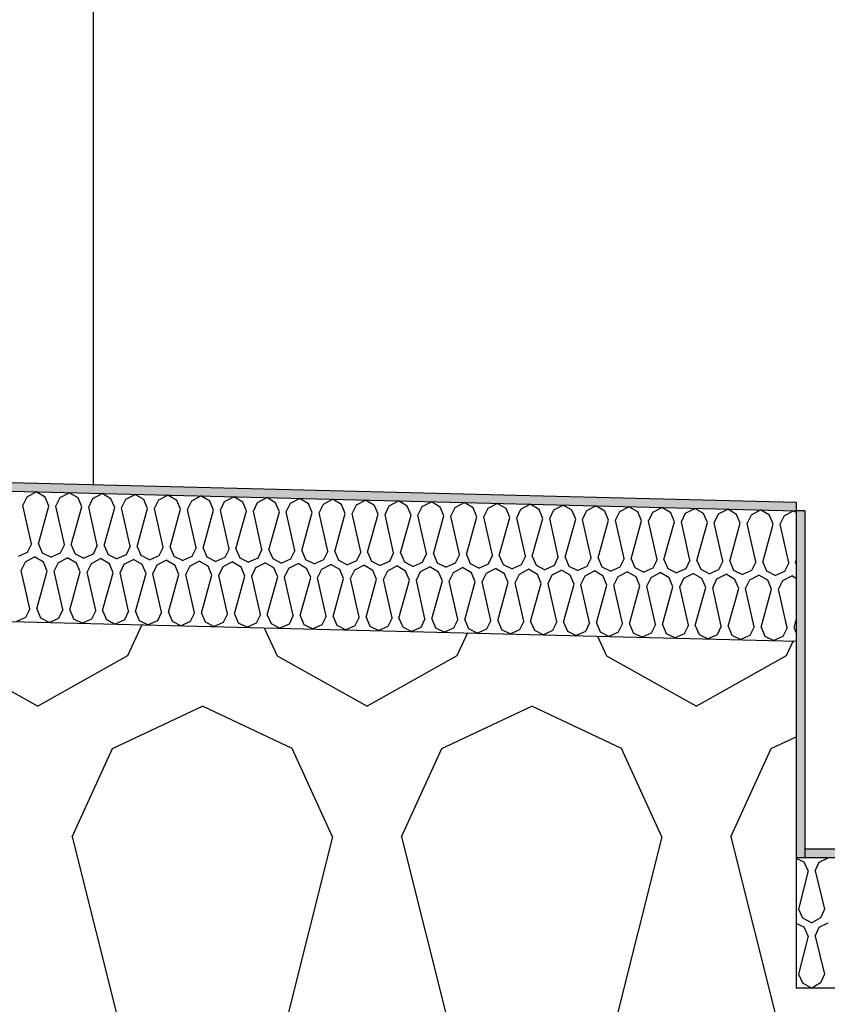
# Model space of a CAD drawing. Header units: millimetres. Extents: x -74465 to -41950, y 1470 to 14690.
# Tile 117 of 132: x -55585 to -55399, y 10431 to 10658. Entities that reach past the tile are written whole.
import ezdxf

# ---------------------------------------------------------------- set-up
doc = ezdxf.new("R2010")
doc.units = ezdxf.units.MM
doc.header["$LTSCALE"] = 0.5
doc.header["$MEASUREMENT"] = 0
doc.linetypes.add('PLINE', pattern=[0])
for name, color, linetype in [('232- Ikke-bærende yttervegger(Nye konstruksjoner)', 7, 'Continuous'), ('26-- Yttertak (Skravur)(Nye konstruksjoner)', 7, 'Continuous'), ('26-- Yttertak(Nye konstruksjoner)', 7, 'Continuous'), ('262- Taktekking (Skravur)(Nye konstruksjoner)', 7, 'Continuous'), ('262- Taktekking(Nye konstruksjoner)', 7, 'Continuous')]:
    doc.layers.add(name, color=color, linetype=linetype)

# ---------------------------------------------------------------- blocks, each defined once
blk = doc.blocks.new('*X2')
at = {"layer": '262- Taktekking (Skravur)(Nye konstruksjoner)', "linetype": 'PLINE'}
for p, q in [((-55404.76, 10464.02), (-55406.57, 10464.88)), ((-55403.83, 10461.99), (-55404.76, 10464.02)), ((-55402.24, 10461.99), (-55401.31, 10464.02)), ((-55401.31, 10464.02), (-55399.24, 10465)), ((-55403.83, 10461.99), (-55406.03, 10453.19)), ((-55402.24, 10461.99), (-55400.04, 10453.19)), ((-55406.03, 10453.19), (-55405.11, 10451.16)), ((-55400.04, 10453.19), (-55400.96, 10451.16)), ((-55404.76, 10449.02), (-55406.57, 10449.88)), ((-55405.11, 10451.16), (-55403.03, 10450)), ((-55400.96, 10451.16), (-55403.03, 10450)), ((-55401.31, 10449.02), (-55399.24, 10450)), ((-55403.83, 10446.99), (-55404.76, 10449.02)), ((-55402.24, 10446.99), (-55401.31, 10449.02)), ((-55403.83, 10446.99), (-55406.03, 10438.19)), ((-55402.24, 10446.99), (-55400.04, 10438.19)), ((-55406.03, 10438.19), (-55405.11, 10436.16)), ((-55400.04, 10438.19), (-55400.96, 10436.16)), ((-55405.11, 10436.16), (-55403.03, 10435)), ((-55400.96, 10436.16), (-55403.03, 10435))]:
    blk.add_line(p, q, dxfattribs=at)
blk = doc.blocks.new('*X3')
at = {"layer": '26-- Yttertak (Skravur)(Nye konstruksjoner)', "linetype": 'PLINE'}
for p, q in [((-55557.35, 10518.77), (-55560.63, 10511.56)), ((-55529.15, 10518.06), (-55526.19, 10511.56)), ((-55482.32, 10516.89), (-55484.75, 10511.56)), ((-55452.4, 10516.15), (-55450.31, 10511.56)), ((-55407.3, 10515.02), (-55408.87, 10511.56)), ((-55602.07, 10511.56), (-55581.35, 10500)), ((-55560.63, 10511.56), (-55581.35, 10500)), ((-55526.19, 10511.56), (-55505.47, 10500)), ((-55484.75, 10511.56), (-55505.47, 10500)), ((-55450.31, 10511.56), (-55429.59, 10500)), ((-55408.87, 10511.56), (-55429.59, 10500)), ((-55564.13, 10490.19), (-55543.41, 10500)), ((-55522.69, 10490.19), (-55543.41, 10500)), ((-55488.25, 10490.19), (-55467.53, 10500)), ((-55446.81, 10490.19), (-55467.53, 10500)), ((-55412.37, 10490.19), (-55406.57, 10492.94)), ((-55573.38, 10469.87), (-55564.13, 10490.19)), ((-55513.44, 10469.87), (-55522.69, 10490.19)), ((-55497.5, 10469.87), (-55488.25, 10490.19)), ((-55437.56, 10469.87), (-55446.81, 10490.19)), ((-55421.62, 10469.87), (-55412.37, 10490.19)), ((-55573.38, 10469.87), (-55551.38, 10381.88)), ((-55513.44, 10469.87), (-55535.44, 10381.88)), ((-55497.5, 10469.87), (-55475.5, 10381.88)), ((-55437.56, 10469.87), (-55459.56, 10381.88)), ((-55421.62, 10469.87), (-55399.62, 10381.88))]:
    blk.add_line(p, q, dxfattribs=at)
blk = doc.blocks.new('*X6')
at = {"layer": '262- Taktekking (Skravur)(Nye konstruksjoner)', "linetype": 'PLINE'}
for p, q in [((-55583.78, 10548.28), (-55581.68, 10549.39)), ((-55579.64, 10548.18), (-55581.68, 10549.39)), ((-55584.76, 10546.27), (-55583.78, 10548.28)), ((-55578.76, 10546.12), (-55579.64, 10548.18)), ((-55577.17, 10546.08), (-55576.2, 10548.09)), ((-55576.2, 10548.09), (-55574.09, 10549.2)), ((-55572.05, 10547.99), (-55574.09, 10549.2)), ((-55571.18, 10545.93), (-55572.05, 10547.99)), ((-55569.59, 10545.9), (-55568.61, 10547.9)), ((-55568.61, 10547.9), (-55566.51, 10549.01)), ((-55564.47, 10547.8), (-55566.51, 10549.01)), ((-55563.59, 10545.75), (-55564.47, 10547.8)), ((-55562, 10545.71), (-55561.02, 10547.71)), ((-55561.02, 10547.71), (-55558.92, 10548.82)), ((-55556.88, 10547.61), (-55558.92, 10548.82)), ((-55556.01, 10545.56), (-55556.88, 10547.61)), ((-55554.41, 10545.52), (-55553.44, 10547.52)), ((-55553.44, 10547.52), (-55551.34, 10548.63)), ((-55549.3, 10547.42), (-55551.34, 10548.63)), ((-55548.42, 10545.37), (-55549.3, 10547.42)), ((-55546.83, 10545.33), (-55545.85, 10547.33)), ((-55545.85, 10547.33), (-55543.75, 10548.44)), ((-55541.71, 10547.23), (-55543.75, 10548.44)), ((-55540.84, 10545.18), (-55541.71, 10547.23)), ((-55539.24, 10545.14), (-55538.27, 10547.14)), ((-55538.27, 10547.14), (-55536.17, 10548.25)), ((-55534.12, 10547.04), (-55536.17, 10548.25)), ((-55530.68, 10546.96), (-55528.58, 10548.06)), ((-55526.54, 10546.85), (-55528.58, 10548.06)), ((-55523.1, 10546.77), (-55521, 10547.87)), ((-55518.95, 10546.66), (-55521, 10547.87)), ((-55515.51, 10546.58), (-55513.41, 10547.68)), ((-55511.37, 10546.47), (-55513.41, 10547.68)), ((-55507.93, 10546.39), (-55505.83, 10547.49)), ((-55503.78, 10546.28), (-55505.83, 10547.49)), ((-55500.34, 10546.2), (-55498.24, 10547.3)), ((-55496.2, 10546.09), (-55498.24, 10547.3)), ((-55492.75, 10546.01), (-55490.65, 10547.11)), ((-55488.61, 10545.9), (-55490.65, 10547.11)), ((-55582.78, 10537.42), (-55584.76, 10546.27)), ((-55581.18, 10537.38), (-55578.76, 10546.12)), ((-55575.19, 10537.23), (-55577.17, 10546.08)), ((-55573.6, 10537.19), (-55571.18, 10545.93)), ((-55567.61, 10537.04), (-55569.59, 10545.9)), ((-55566.01, 10537), (-55563.59, 10545.75)), ((-55560.02, 10536.85), (-55562, 10545.71)), ((-55558.43, 10536.81), (-55556.01, 10545.56)), ((-55552.43, 10536.66), (-55554.41, 10545.52)), ((-55550.84, 10536.62), (-55548.42, 10545.37)), ((-55544.85, 10536.47), (-55546.83, 10545.33)), ((-55543.26, 10536.44), (-55540.84, 10545.18)), ((-55537.26, 10536.29), (-55539.24, 10545.14)), ((-55535.67, 10536.25), (-55533.25, 10544.99)), ((-55533.25, 10544.99), (-55534.12, 10547.04)), ((-55531.66, 10544.95), (-55530.68, 10546.96)), ((-55529.68, 10536.1), (-55531.66, 10544.95)), ((-55525.67, 10544.8), (-55526.54, 10546.85)), ((-55524.07, 10544.76), (-55523.1, 10546.77)), ((-55518.08, 10544.61), (-55518.95, 10546.66)), ((-55516.49, 10544.57), (-55515.51, 10546.58)), ((-55510.49, 10544.42), (-55511.37, 10546.47)), ((-55508.9, 10544.38), (-55507.93, 10546.39)), ((-55502.91, 10544.23), (-55503.78, 10546.28)), ((-55501.32, 10544.19), (-55500.34, 10546.2)), ((-55495.32, 10544.04), (-55496.2, 10546.09)), ((-55493.73, 10544), (-55492.75, 10546.01)), ((-55487.74, 10543.85), (-55488.61, 10545.9)), ((-55486.14, 10543.81), (-55485.17, 10545.82)), ((-55485.17, 10545.82), (-55483.07, 10546.92)), ((-55481.03, 10545.71), (-55483.07, 10546.92)), ((-55480.15, 10543.66), (-55481.03, 10545.71)), ((-55478.56, 10543.62), (-55477.58, 10545.63)), ((-55477.58, 10545.63), (-55475.48, 10546.73)), ((-55473.44, 10545.52), (-55475.48, 10546.73)), ((-55472.57, 10543.47), (-55473.44, 10545.52)), ((-55470.97, 10543.43), (-55470, 10545.44)), ((-55470, 10545.44), (-55467.9, 10546.54)), ((-55465.85, 10545.33), (-55467.9, 10546.54)), ((-55464.98, 10543.28), (-55465.85, 10545.33)), ((-55463.39, 10543.24), (-55462.41, 10545.25)), ((-55462.41, 10545.25), (-55460.31, 10546.35)), ((-55458.27, 10545.14), (-55460.31, 10546.35)), ((-55457.4, 10543.09), (-55458.27, 10545.14)), ((-55455.8, 10543.05), (-55454.83, 10545.06)), ((-55454.83, 10545.06), (-55452.73, 10546.16)), ((-55450.68, 10544.96), (-55452.73, 10546.16)), ((-55449.81, 10542.9), (-55450.68, 10544.96)), ((-55448.22, 10542.86), (-55447.24, 10544.87)), ((-55447.24, 10544.87), (-55445.14, 10545.97)), ((-55443.1, 10544.77), (-55445.14, 10545.97)), ((-55439.66, 10544.68), (-55437.56, 10545.78)), ((-55435.51, 10544.58), (-55437.56, 10545.78)), ((-55432.07, 10544.49), (-55429.97, 10545.59)), ((-55427.93, 10544.39), (-55429.97, 10545.59)), ((-55424.48, 10544.3), (-55422.38, 10545.4)), ((-55420.34, 10544.2), (-55422.38, 10545.4)), ((-55416.9, 10544.11), (-55414.8, 10545.22)), ((-55412.76, 10544.01), (-55414.8, 10545.22)), ((-55409.31, 10543.92), (-55407.21, 10545.03)), ((-55406.57, 10544.65), (-55407.21, 10545.03)), ((-55528.08, 10536.06), (-55525.67, 10544.8)), ((-55522.09, 10535.91), (-55524.07, 10544.76)), ((-55520.5, 10535.87), (-55518.08, 10544.61)), ((-55514.51, 10535.72), (-55516.49, 10544.57)), ((-55512.91, 10535.68), (-55510.49, 10544.42)), ((-55506.92, 10535.53), (-55508.9, 10544.38)), ((-55505.33, 10535.49), (-55502.91, 10544.23)), ((-55499.34, 10535.34), (-55501.32, 10544.19)), ((-55497.74, 10535.3), (-55495.32, 10544.04)), ((-55491.75, 10535.15), (-55493.73, 10544)), ((-55490.16, 10535.11), (-55487.74, 10543.85)), ((-55484.17, 10534.96), (-55486.14, 10543.81)), ((-55482.57, 10534.92), (-55480.15, 10543.66)), ((-55476.58, 10534.77), (-55478.56, 10543.62)), ((-55474.99, 10534.73), (-55472.57, 10543.47)), ((-55468.99, 10534.58), (-55470.97, 10543.43)), ((-55467.4, 10534.54), (-55464.98, 10543.28)), ((-55461.41, 10534.39), (-55463.39, 10543.24)), ((-55459.81, 10534.35), (-55457.4, 10543.09)), ((-55453.82, 10534.2), (-55455.8, 10543.05)), ((-55452.23, 10534.16), (-55449.81, 10542.9)), ((-55446.24, 10534.01), (-55448.22, 10542.86)), ((-55444.64, 10533.97), (-55442.22, 10542.71)), ((-55442.22, 10542.71), (-55443.1, 10544.77)), ((-55440.63, 10542.67), (-55439.66, 10544.68)), ((-55438.65, 10533.82), (-55440.63, 10542.67)), ((-55434.64, 10542.52), (-55435.51, 10544.58)), ((-55433.05, 10542.48), (-55432.07, 10544.49)), ((-55427.05, 10542.33), (-55427.93, 10544.39)), ((-55425.46, 10542.29), (-55424.48, 10544.3)), ((-55419.47, 10542.14), (-55420.34, 10544.2)), ((-55417.87, 10542.1), (-55416.9, 10544.11)), ((-55411.88, 10541.95), (-55412.76, 10544.01)), ((-55410.29, 10541.91), (-55409.31, 10543.92)), ((-55437.06, 10533.78), (-55434.64, 10542.52)), ((-55431.07, 10533.63), (-55433.05, 10542.48)), ((-55429.47, 10533.59), (-55427.05, 10542.33)), ((-55423.48, 10533.44), (-55425.46, 10542.29)), ((-55421.89, 10533.4), (-55419.47, 10542.14)), ((-55415.9, 10533.25), (-55417.87, 10542.1)), ((-55414.3, 10533.21), (-55411.88, 10541.95)), ((-55408.31, 10533.06), (-55410.29, 10541.91)), ((-55582.78, 10537.42), (-55583.75, 10535.41)), ((-55581.18, 10537.38), (-55580.31, 10535.33)), ((-55575.19, 10537.23), (-55576.17, 10535.23)), ((-55573.6, 10537.19), (-55572.72, 10535.14)), ((-55567.61, 10537.04), (-55568.58, 10535.04)), ((-55566.01, 10537), (-55565.14, 10534.95)), ((-55560.02, 10536.85), (-55561, 10534.85)), ((-55558.43, 10536.81), (-55557.55, 10534.76)), ((-55552.43, 10536.66), (-55553.41, 10534.66)), ((-55550.84, 10536.62), (-55549.97, 10534.57)), ((-55544.85, 10536.47), (-55545.82, 10534.47)), ((-55543.26, 10536.44), (-55542.38, 10534.38)), ((-55537.26, 10536.29), (-55538.24, 10534.28)), ((-55535.67, 10536.25), (-55534.8, 10534.19)), ((-55529.68, 10536.1), (-55530.65, 10534.09)), ((-55528.08, 10536.06), (-55527.21, 10534)), ((-55522.09, 10535.91), (-55523.07, 10533.9)), ((-55520.5, 10535.87), (-55519.63, 10533.81)), ((-55583.75, 10535.41), (-55585.85, 10534.49)), ((-55584.16, 10533.29), (-55582.06, 10534.39)), ((-55580.01, 10533.18), (-55582.06, 10534.39)), ((-55580.31, 10535.33), (-55578.26, 10534.3)), ((-55576.17, 10535.23), (-55578.26, 10534.3)), ((-55576.57, 10533.1), (-55574.47, 10534.2)), ((-55572.43, 10532.99), (-55574.47, 10534.2)), ((-55572.72, 10535.14), (-55570.68, 10534.11)), ((-55568.58, 10535.04), (-55570.68, 10534.11)), ((-55568.98, 10532.91), (-55566.88, 10534.01)), ((-55564.84, 10532.8), (-55566.88, 10534.01)), ((-55565.14, 10534.95), (-55563.09, 10533.92)), ((-55561, 10534.85), (-55563.09, 10533.92)), ((-55561.4, 10532.72), (-55559.3, 10533.82)), ((-55557.26, 10532.61), (-55559.3, 10533.82)), ((-55557.55, 10534.76), (-55555.51, 10533.73)), ((-55553.41, 10534.66), (-55555.51, 10533.73)), ((-55553.81, 10532.53), (-55551.71, 10533.63)), ((-55549.67, 10532.43), (-55551.71, 10533.63)), ((-55549.97, 10534.57), (-55547.92, 10533.54)), ((-55545.82, 10534.47), (-55547.92, 10533.54)), ((-55542.38, 10534.38), (-55540.33, 10533.35)), ((-55538.24, 10534.28), (-55540.33, 10533.35)), ((-55534.8, 10534.19), (-55532.75, 10533.16)), ((-55530.65, 10534.09), (-55532.75, 10533.16)), ((-55527.21, 10534), (-55525.16, 10532.97)), ((-55523.07, 10533.9), (-55525.16, 10532.97)), ((-55519.63, 10533.81), (-55517.58, 10532.78)), ((-55515.48, 10533.71), (-55517.58, 10532.78)), ((-55514.51, 10535.72), (-55515.48, 10533.71)), ((-55512.91, 10535.68), (-55512.04, 10533.62)), ((-55512.04, 10533.62), (-55509.99, 10532.59)), ((-55507.9, 10533.52), (-55509.99, 10532.59)), ((-55506.92, 10535.53), (-55507.9, 10533.52)), ((-55505.33, 10535.49), (-55504.45, 10533.43)), ((-55499.34, 10535.34), (-55500.31, 10533.33)), ((-55497.74, 10535.3), (-55496.87, 10533.24)), ((-55491.75, 10535.15), (-55492.73, 10533.14)), ((-55490.16, 10535.11), (-55489.28, 10533.05)), ((-55484.17, 10534.96), (-55485.14, 10532.95)), ((-55482.57, 10534.92), (-55481.7, 10532.86)), ((-55476.58, 10534.77), (-55477.55, 10532.76)), ((-55474.99, 10534.73), (-55474.11, 10532.67)), ((-55468.99, 10534.58), (-55469.97, 10532.57)), ((-55467.4, 10534.54), (-55466.53, 10532.48)), ((-55461.41, 10534.39), (-55462.38, 10532.38)), ((-55459.81, 10534.35), (-55458.94, 10532.29)), ((-55453.82, 10534.2), (-55454.8, 10532.19)), ((-55452.23, 10534.16), (-55451.36, 10532.11)), ((-55446.24, 10534.01), (-55447.21, 10532)), ((-55444.64, 10533.97), (-55443.77, 10531.92)), ((-55438.65, 10533.82), (-55439.63, 10531.81)), ((-55437.06, 10533.78), (-55436.18, 10531.73)), ((-55431.07, 10533.63), (-55432.04, 10531.62)), ((-55429.47, 10533.59), (-55428.6, 10531.54)), ((-55406.72, 10533.02), (-55406.57, 10533.54)), ((-55585.13, 10531.28), (-55584.16, 10533.29)), ((-55583.15, 10522.43), (-55585.13, 10531.28)), ((-55579.14, 10531.13), (-55580.01, 10533.18)), ((-55577.55, 10531.09), (-55576.57, 10533.1)), ((-55571.55, 10530.94), (-55572.43, 10532.99)), ((-55569.96, 10530.9), (-55568.98, 10532.91)), ((-55563.97, 10530.75), (-55564.84, 10532.8)), ((-55562.37, 10530.71), (-55561.4, 10532.72)), ((-55556.38, 10530.56), (-55557.26, 10532.61)), ((-55554.79, 10530.52), (-55553.81, 10532.53)), ((-55548.8, 10530.37), (-55549.67, 10532.43)), ((-55547.2, 10530.33), (-55546.23, 10532.34)), ((-55546.23, 10532.34), (-55544.13, 10533.44)), ((-55542.09, 10532.24), (-55544.13, 10533.44)), ((-55541.21, 10530.18), (-55542.09, 10532.24)), ((-55539.62, 10530.14), (-55538.64, 10532.15)), ((-55538.64, 10532.15), (-55536.54, 10533.25)), ((-55534.5, 10532.05), (-55536.54, 10533.25)), ((-55533.63, 10529.99), (-55534.5, 10532.05)), ((-55532.03, 10529.95), (-55531.06, 10531.96)), ((-55531.06, 10531.96), (-55528.96, 10533.06)), ((-55526.91, 10531.86), (-55528.96, 10533.06)), ((-55526.04, 10529.8), (-55526.91, 10531.86)), ((-55524.45, 10529.76), (-55523.47, 10531.77)), ((-55523.47, 10531.77), (-55521.37, 10532.87)), ((-55519.33, 10531.67), (-55521.37, 10532.87)), ((-55518.45, 10529.61), (-55519.33, 10531.67)), ((-55516.86, 10529.57), (-55515.89, 10531.58)), ((-55515.89, 10531.58), (-55513.79, 10532.68)), ((-55511.74, 10531.48), (-55513.79, 10532.68)), ((-55510.87, 10529.42), (-55511.74, 10531.48)), ((-55509.28, 10529.38), (-55508.3, 10531.39)), ((-55508.3, 10531.39), (-55506.2, 10532.5)), ((-55504.16, 10531.29), (-55506.2, 10532.5)), ((-55504.45, 10533.43), (-55502.41, 10532.4)), ((-55503.28, 10529.23), (-55504.16, 10531.29)), ((-55500.31, 10533.33), (-55502.41, 10532.4)), ((-55500.71, 10531.2), (-55498.61, 10532.31)), ((-55496.57, 10531.1), (-55498.61, 10532.31)), ((-55496.87, 10533.24), (-55494.82, 10532.21)), ((-55492.73, 10533.14), (-55494.82, 10532.21)), ((-55493.13, 10531.01), (-55491.03, 10532.12)), ((-55488.99, 10530.91), (-55491.03, 10532.12)), ((-55489.28, 10533.05), (-55487.24, 10532.02)), ((-55485.14, 10532.95), (-55487.24, 10532.02)), ((-55485.54, 10530.82), (-55483.44, 10531.93)), ((-55481.4, 10530.72), (-55483.44, 10531.93)), ((-55481.7, 10532.86), (-55479.65, 10531.83)), ((-55477.55, 10532.76), (-55479.65, 10531.83)), ((-55477.96, 10530.63), (-55475.86, 10531.74)), ((-55473.82, 10530.53), (-55475.86, 10531.74)), ((-55474.11, 10532.67), (-55472.07, 10531.64)), ((-55469.97, 10532.57), (-55472.07, 10531.64)), ((-55470.37, 10530.44), (-55468.27, 10531.55)), ((-55466.23, 10530.34), (-55468.27, 10531.55)), ((-55466.53, 10532.48), (-55464.48, 10531.45)), ((-55462.38, 10532.38), (-55464.48, 10531.45)), ((-55462.79, 10530.25), (-55460.69, 10531.36)), ((-55458.64, 10530.15), (-55460.69, 10531.36)), ((-55458.94, 10532.29), (-55456.89, 10531.26)), ((-55454.8, 10532.19), (-55456.89, 10531.26)), ((-55451.36, 10532.11), (-55449.31, 10531.07)), ((-55447.21, 10532), (-55449.31, 10531.07)), ((-55443.77, 10531.92), (-55441.72, 10530.88)), ((-55439.63, 10531.81), (-55441.72, 10530.88)), ((-55436.18, 10531.73), (-55434.14, 10530.69)), ((-55432.04, 10531.62), (-55434.14, 10530.69)), ((-55428.6, 10531.54), (-55426.55, 10530.5)), ((-55424.46, 10531.43), (-55426.55, 10530.5)), ((-55423.48, 10533.44), (-55424.46, 10531.43)), ((-55421.89, 10533.4), (-55421.01, 10531.35)), ((-55421.01, 10531.35), (-55418.97, 10530.31)), ((-55416.87, 10531.24), (-55418.97, 10530.31)), ((-55415.9, 10533.25), (-55416.87, 10531.24)), ((-55414.3, 10533.21), (-55413.43, 10531.16)), ((-55408.31, 10533.06), (-55409.28, 10531.05)), ((-55406.72, 10533.02), (-55406.57, 10532.68)), ((-55581.56, 10522.39), (-55579.14, 10531.13)), ((-55575.57, 10522.24), (-55577.55, 10531.09)), ((-55573.97, 10522.2), (-55571.55, 10530.94)), ((-55567.98, 10522.05), (-55569.96, 10530.9)), ((-55566.39, 10522.01), (-55563.97, 10530.75)), ((-55560.4, 10521.86), (-55562.37, 10530.71)), ((-55558.8, 10521.82), (-55556.38, 10530.56)), ((-55552.81, 10521.67), (-55554.79, 10530.52)), ((-55551.22, 10521.63), (-55548.8, 10530.37)), ((-55545.22, 10521.48), (-55547.2, 10530.33)), ((-55543.63, 10521.44), (-55541.21, 10530.18)), ((-55537.64, 10521.29), (-55539.62, 10530.14)), ((-55536.04, 10521.25), (-55533.63, 10529.99)), ((-55530.05, 10521.1), (-55532.03, 10529.95)), ((-55528.46, 10521.06), (-55526.04, 10529.8)), ((-55522.47, 10520.91), (-55524.45, 10529.76)), ((-55520.87, 10520.87), (-55518.45, 10529.61)), ((-55514.88, 10520.72), (-55516.86, 10529.57)), ((-55513.29, 10520.68), (-55510.87, 10529.42)), ((-55507.3, 10520.53), (-55509.28, 10529.38)), ((-55505.7, 10520.49), (-55503.28, 10529.23)), ((-55501.69, 10529.19), (-55500.71, 10531.2)), ((-55499.71, 10520.34), (-55501.69, 10529.19)), ((-55498.12, 10520.3), (-55495.7, 10529.04)), ((-55495.7, 10529.04), (-55496.57, 10531.1)), ((-55494.1, 10529), (-55493.13, 10531.01)), ((-55492.13, 10520.15), (-55494.1, 10529)), ((-55488.11, 10528.85), (-55488.99, 10530.91)), ((-55486.52, 10528.81), (-55485.54, 10530.82)), ((-55480.53, 10528.66), (-55481.4, 10530.72)), ((-55478.93, 10528.62), (-55477.96, 10530.63)), ((-55472.94, 10528.47), (-55473.82, 10530.53)), ((-55471.35, 10528.43), (-55470.37, 10530.44)), ((-55465.36, 10528.28), (-55466.23, 10530.34)), ((-55463.76, 10528.24), (-55462.79, 10530.25)), ((-55457.77, 10528.1), (-55458.64, 10530.15)), ((-55456.18, 10528.06), (-55455.2, 10530.06)), ((-55455.2, 10530.06), (-55453.1, 10531.17)), ((-55451.06, 10529.96), (-55453.1, 10531.17)), ((-55450.19, 10527.91), (-55451.06, 10529.96)), ((-55448.59, 10527.87), (-55447.62, 10529.87)), ((-55447.62, 10529.87), (-55445.52, 10530.98)), ((-55443.47, 10529.77), (-55445.52, 10530.98)), ((-55442.6, 10527.72), (-55443.47, 10529.77)), ((-55441.01, 10527.68), (-55440.03, 10529.68)), ((-55440.03, 10529.68), (-55437.93, 10530.79)), ((-55435.89, 10529.58), (-55437.93, 10530.79)), ((-55435.01, 10527.53), (-55435.89, 10529.58)), ((-55433.42, 10527.49), (-55432.45, 10529.49)), ((-55432.45, 10529.49), (-55430.34, 10530.6)), ((-55428.3, 10529.39), (-55430.34, 10530.6)), ((-55427.43, 10527.34), (-55428.3, 10529.39)), ((-55425.83, 10527.3), (-55424.86, 10529.31)), ((-55424.86, 10529.31), (-55422.76, 10530.41)), ((-55420.72, 10529.2), (-55422.76, 10530.41)), ((-55419.84, 10527.15), (-55420.72, 10529.2)), ((-55418.25, 10527.11), (-55417.27, 10529.12)), ((-55417.27, 10529.12), (-55415.17, 10530.22)), ((-55413.13, 10529.01), (-55415.17, 10530.22)), ((-55413.43, 10531.16), (-55411.38, 10530.12)), ((-55412.26, 10526.96), (-55413.13, 10529.01)), ((-55409.28, 10531.05), (-55411.38, 10530.12)), ((-55409.69, 10528.93), (-55407.59, 10530.03)), ((-55406.57, 10529.43), (-55407.59, 10530.03)), ((-55490.53, 10520.11), (-55488.11, 10528.85)), ((-55484.54, 10519.96), (-55486.52, 10528.81)), ((-55482.95, 10519.92), (-55480.53, 10528.66)), ((-55476.95, 10519.77), (-55478.93, 10528.62)), ((-55475.36, 10519.73), (-55472.94, 10528.47)), ((-55469.37, 10519.58), (-55471.35, 10528.43)), ((-55467.78, 10519.54), (-55465.36, 10528.28)), ((-55461.78, 10519.39), (-55463.76, 10528.24)), ((-55460.19, 10519.35), (-55457.77, 10528.1)), ((-55454.2, 10519.2), (-55456.18, 10528.06)), ((-55452.6, 10519.16), (-55450.19, 10527.91)), ((-55446.61, 10519.01), (-55448.59, 10527.87)), ((-55445.02, 10518.97), (-55442.6, 10527.72)), ((-55439.03, 10518.82), (-55441.01, 10527.68)), ((-55437.43, 10518.79), (-55435.01, 10527.53)), ((-55431.44, 10518.64), (-55433.42, 10527.49)), ((-55429.85, 10518.6), (-55427.43, 10527.34)), ((-55423.86, 10518.45), (-55425.83, 10527.3)), ((-55422.26, 10518.41), (-55419.84, 10527.15)), ((-55416.27, 10518.26), (-55418.25, 10527.11)), ((-55414.68, 10518.22), (-55412.26, 10526.96)), ((-55410.66, 10526.92), (-55409.69, 10528.93)), ((-55408.68, 10518.07), (-55410.66, 10526.92)), ((-55583.15, 10522.43), (-55584.13, 10520.42)), ((-55581.56, 10522.39), (-55580.68, 10520.33)), ((-55575.57, 10522.24), (-55576.54, 10520.23)), ((-55573.97, 10522.2), (-55573.1, 10520.14)), ((-55584.13, 10520.42), (-55586.22, 10519.49)), ((-55580.68, 10520.33), (-55578.64, 10519.3)), ((-55576.54, 10520.23), (-55578.64, 10519.3)), ((-55573.1, 10520.14), (-55571.05, 10519.11)), ((-55568.96, 10520.04), (-55571.05, 10519.11)), ((-55567.98, 10522.05), (-55568.96, 10520.04)), ((-55566.39, 10522.01), (-55565.51, 10519.95)), ((-55565.51, 10519.95), (-55563.47, 10518.92)), ((-55560.4, 10521.86), (-55561.37, 10519.85)), ((-55558.8, 10521.82), (-55557.93, 10519.76)), ((-55552.81, 10521.67), (-55553.78, 10519.66)), ((-55551.22, 10521.63), (-55550.34, 10519.57)), ((-55545.22, 10521.48), (-55546.2, 10519.47)), ((-55543.63, 10521.44), (-55542.76, 10519.39)), ((-55537.64, 10521.29), (-55538.61, 10519.28)), ((-55536.04, 10521.25), (-55535.17, 10519.2)), ((-55530.05, 10521.1), (-55531.03, 10519.09)), ((-55528.46, 10521.06), (-55527.59, 10519.01)), ((-55522.47, 10520.91), (-55523.44, 10518.9)), ((-55520.87, 10520.87), (-55520, 10518.82)), ((-55514.88, 10520.72), (-55515.86, 10518.71)), ((-55513.29, 10520.68), (-55512.41, 10518.63)), ((-55507.3, 10520.53), (-55508.27, 10518.52)), ((-55505.7, 10520.49), (-55504.83, 10518.44)), ((-55499.71, 10520.34), (-55500.69, 10518.33)), ((-55498.12, 10520.3), (-55497.24, 10518.25)), ((-55492.13, 10520.15), (-55493.1, 10518.14)), ((-55490.53, 10520.11), (-55489.66, 10518.06)), ((-55484.54, 10519.96), (-55485.52, 10517.95)), ((-55482.95, 10519.92), (-55482.07, 10517.87)), ((-55407.09, 10518.03), (-55406.57, 10519.9)), ((-55561.37, 10519.85), (-55563.47, 10518.92)), ((-55557.93, 10519.76), (-55555.88, 10518.73)), ((-55553.78, 10519.66), (-55555.88, 10518.73)), ((-55550.34, 10519.57), (-55548.3, 10518.54)), ((-55546.2, 10519.47), (-55548.3, 10518.54)), ((-55542.76, 10519.39), (-55540.71, 10518.35)), ((-55538.61, 10519.28), (-55540.71, 10518.35)), ((-55535.17, 10519.2), (-55533.12, 10518.16)), ((-55531.03, 10519.09), (-55533.12, 10518.16)), ((-55527.59, 10519.01), (-55525.54, 10517.97)), ((-55523.44, 10518.9), (-55525.54, 10517.97)), ((-55520, 10518.82), (-55517.95, 10517.78)), ((-55515.86, 10518.71), (-55517.95, 10517.78)), ((-55512.41, 10518.63), (-55510.37, 10517.59)), ((-55508.27, 10518.52), (-55510.37, 10517.59)), ((-55504.83, 10518.44), (-55502.78, 10517.41)), ((-55500.69, 10518.33), (-55502.78, 10517.41)), ((-55497.24, 10518.25), (-55495.2, 10517.22)), ((-55493.1, 10518.14), (-55495.2, 10517.22)), ((-55489.66, 10518.06), (-55487.61, 10517.03)), ((-55485.52, 10517.95), (-55487.61, 10517.03)), ((-55482.07, 10517.87), (-55480.03, 10516.84)), ((-55477.93, 10517.76), (-55480.03, 10516.84)), ((-55476.95, 10519.77), (-55477.93, 10517.76)), ((-55475.36, 10519.73), (-55474.49, 10517.68)), ((-55474.49, 10517.68), (-55472.44, 10516.65)), ((-55469.37, 10519.58), (-55470.34, 10517.58)), ((-55467.78, 10519.54), (-55466.9, 10517.49)), ((-55461.78, 10519.39), (-55462.76, 10517.39)), ((-55460.19, 10519.35), (-55459.32, 10517.3)), ((-55454.2, 10519.2), (-55455.17, 10517.2)), ((-55452.6, 10519.16), (-55451.73, 10517.11)), ((-55446.61, 10519.01), (-55447.59, 10517.01)), ((-55445.02, 10518.97), (-55444.14, 10516.92)), ((-55439.03, 10518.82), (-55440, 10516.82)), ((-55437.43, 10518.79), (-55436.56, 10516.73)), ((-55431.44, 10518.64), (-55432.42, 10516.63)), ((-55429.85, 10518.6), (-55428.97, 10516.54)), ((-55423.86, 10518.45), (-55424.83, 10516.44)), ((-55422.26, 10518.41), (-55421.39, 10516.35)), ((-55416.27, 10518.26), (-55417.25, 10516.25)), ((-55414.68, 10518.22), (-55413.8, 10516.16)), ((-55408.68, 10518.07), (-55409.66, 10516.06)), ((-55407.09, 10518.03), (-55406.57, 10516.81)), ((-55470.34, 10517.58), (-55472.44, 10516.65)), ((-55466.9, 10517.49), (-55464.85, 10516.46)), ((-55462.76, 10517.39), (-55464.85, 10516.46)), ((-55459.32, 10517.3), (-55457.27, 10516.27)), ((-55455.17, 10517.2), (-55457.27, 10516.27)), ((-55451.73, 10517.11), (-55449.68, 10516.08)), ((-55447.59, 10517.01), (-55449.68, 10516.08)), ((-55444.14, 10516.92), (-55442.1, 10515.89)), ((-55440, 10516.82), (-55442.1, 10515.89)), ((-55436.56, 10516.73), (-55434.51, 10515.7)), ((-55432.42, 10516.63), (-55434.51, 10515.7)), ((-55428.97, 10516.54), (-55426.93, 10515.51)), ((-55424.83, 10516.44), (-55426.93, 10515.51)), ((-55421.39, 10516.35), (-55419.34, 10515.32)), ((-55417.25, 10516.25), (-55419.34, 10515.32)), ((-55413.8, 10516.16), (-55411.76, 10515.13)), ((-55409.66, 10516.06), (-55411.76, 10515.13))]:
    blk.add_line(p, q, dxfattribs=at)

msp = doc.modelspace()

# ---------------------------------------------------------------- hatches: boundary and pattern name
at = {"layer": '262- Taktekking (Skravur)(Nye konstruksjoner)', "linetype": 'Continuous'}
for points in [[(-55406.57, 10547.01), (-60906.57, 10684.5), (-60906.57, 10682.5), (-55406.57, 10545.01)], [(-55406.57, 10545), (-55406.57, 10465), (-55404.57, 10465), (-55404.57, 10467), (-55404.57, 10545)], [(-54908.57, 10467), (-55404.57, 10467), (-55404.57, 10465), (-54908.57, 10465)]]:
    msp.add_hatch(color=256, dxfattribs=at).paths.add_polyline_path(points)

# ---------------------------------------------------------------- linework, layer by layer
at = {"layer": '232- Ikke-bærende yttervegger(Nye konstruksjoner)', "linetype": 'PLINE'}
msp.add_line((-55568.57, 11095.93), (-55568.57, 10551.06), dxfattribs=at)
at = {"layer": '26-- Yttertak(Nye konstruksjoner)', "linetype": 'PLINE'}
for p, q in [((-60906.57, 10652.49), (-55406.57, 10515)), ((-54906.57, 10435), (-55406.57, 10435))]:
    msp.add_line(p, q, dxfattribs=at)
at = {"layer": '26-- Yttertak(Nye konstruksjoner)', "linetype": 'PLINE', "flags": 128}
msp.add_lwpolyline([(-55406.57, 10515), (-55406.57, 10465), (-55406.57, 10435)], dxfattribs=at)
at = {"layer": '262- Taktekking(Nye konstruksjoner)', "linetype": 'PLINE'}
for p, q in [((-60906.57, 10684.5), (-55406.57, 10547.01)), ((-60906.57, 10682.5), (-55406.57, 10545.01)), ((-55406.57, 10547.01), (-55406.57, 10545.01)), ((-55406.57, 10545.01), (-55406.57, 10515)), ((-55404.57, 10545), (-55406.57, 10545)), ((-55404.57, 10545), (-55404.57, 10467)), ((-55404.57, 10467), (-55404.57, 10465)), ((-54908.57, 10467), (-55404.57, 10467))]:
    msp.add_line(p, q, dxfattribs=at)
at = {"layer": '262- Taktekking(Nye konstruksjoner)', "linetype": 'PLINE', "flags": 128}
msp.add_lwpolyline([(-54906.57, 10465), (-54908.57, 10465), (-55404.57, 10465), (-55406.57, 10465)], dxfattribs=at)

# ---------------------------------------------------------------- block references
at = {"layer": '26-- Yttertak(Nye konstruksjoner)'}
msp.add_blockref('*X3', (0, 0), dxfattribs=at)
at = {"layer": '262- Taktekking(Nye konstruksjoner)'}
for name in ['*X6', '*X2']:
    msp.add_blockref(name, (0, 0), dxfattribs=at)

doc.saveas('drawing.dxf')
